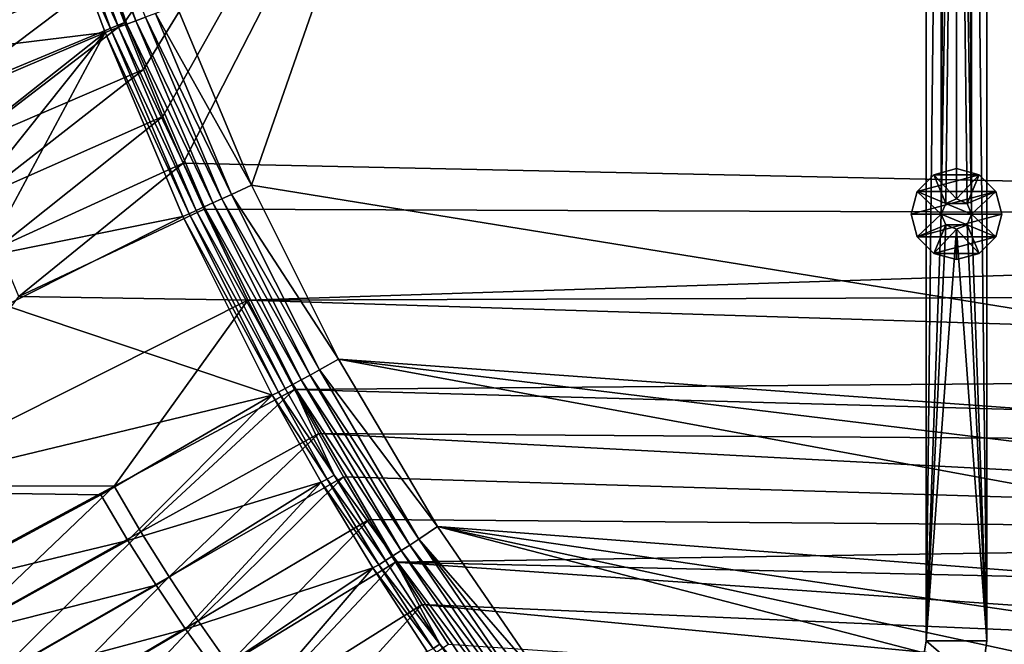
# Model space of a CAD drawing. Header units: metres. Extents: x 0 to 1651, y -1070 to 0.
# Tile 13 of 32: x 281 to 606, y -760 to -554. Entities that reach past the tile are written whole.
import ezdxf

# ---------------------------------------------------------------- set-up
doc = ezdxf.new("R2010")
doc.units = ezdxf.units.M

msp = doc.modelspace()

# ---------------------------------------------------------------- linework, layer by layer
at = {"layer": 'None'}
for points in [[(629.783752, -256.189758, -403), (569.125183, -283.351929, -403), (1193.170532, -576.010864, -403)], [(1193.170532, -576.010864, -403), (569.125183, -283.351929, -403), (523.273865, -305.881409, -403)], [(315.602234, -554.773071, -406), (309.661865, -539.102539, -406), (495.653809, -287.867249, -406)], [(321.796661, -570.361023, -406), (315.602234, -554.773071, -406), (495.653809, -287.867249, -406)], [(495.653809, -287.867249, -406), (328.244324, -585.862122, -406), (321.796661, -570.361023, -406)], [(334.922852, -601.223877, -406), (328.244324, -585.862122, -406), (495.653809, -287.867249, -406)], [(1181.447754, -619.426575, -406), (334.922852, -601.223877, -406), (495.653809, -287.867249, -406)], [(1270.322021, -553.53772, -406), (1226.428955, -587.216003, -406), (495.653809, -287.867249, -406)], [(495.653809, -287.867249, -406), (1226.428955, -587.216003, -406), (1181.447754, -619.426575, -406)], [(448.937836, -346.290924, -403), (1103.315796, -636.548584, -403), (523.273865, -305.881409, -403)], [(1103.315796, -636.548584, -403), (1146.910767, -608.250427, -403), (523.273865, -305.881409, -403)], [(523.273865, -305.881409, -403), (1146.910767, -608.250427, -403), (1193.170532, -576.010864, -403)], [(332.77298, -549.239502, -403), (357.478821, -608.434082, -403), (448.937836, -346.290924, -403)], [(448.937836, -346.290924, -403), (357.478821, -608.434082, -403), (976.156128, -708.609314, -403)], [(976.156128, -708.609314, -403), (1028.034058, -681.003662, -403), (448.937836, -346.290924, -403)], [(1028.034058, -681.003662, -403), (1103.315796, -636.548584, -403), (448.937836, -346.290924, -403)], [(319.308899, -554.272705, -399.332062), (297.90451, -492.715118, -399.020782), (294.78952, -493.648407, -396.862)], [(319.308899, -554.272705, -399.332062), (322.482422, -553.075134, -400.917358), (297.90451, -492.715118, -399.020782)], [(316.345001, -555.391174, -397.336365), (319.308899, -554.272705, -399.332062), (294.78952, -493.648407, -396.862)], [(316.345001, -555.391174, -397.336365), (294.78952, -493.648407, -396.862), (302.30249, -525.62854, -394.675781)], [(303.976257, -523.353577, -406), (250.951294, -562.796692, -305.651764), (246.314392, -545.934448, -305.624207)], [(303.976257, -523.353577, -406), (309.661865, -539.102539, -406), (250.951294, -562.796692, -305.651764)], [(313.635284, -556.413696, -394.960571), (302.30249, -525.62854, -394.675781), (299.854614, -526.456299, -391.866089)], [(313.635284, -556.413696, -394.960571), (316.345001, -555.391174, -397.336365), (302.30249, -525.62854, -394.675781)], [(297.790405, -527.230835, -388.75885), (242.47699, -548.895752, -292.612457), (246.962448, -565.736816, -292.612457)], [(309.168915, -558.158081, -389.226135), (297.790405, -527.230835, -388.75885), (246.962448, -565.736816, -292.612457)], [(311.223022, -557.324036, -392.240173), (299.854614, -526.456299, -391.866089), (297.790405, -527.230835, -388.75885)], [(309.168915, -558.158081, -389.226135), (311.223022, -557.324036, -392.240173), (297.790405, -527.230835, -388.75885)], [(311.223022, -557.324036, -392.240173), (313.635284, -556.413696, -394.960571), (299.854614, -526.456299, -391.866089)], [(309.661865, -539.102539, -406), (256.033234, -579.54718, -305.675232), (250.951294, -562.796692, -305.651764)], [(309.661865, -539.102539, -406), (315.602234, -554.773071, -406), (256.033234, -579.54718, -305.675232)], [(350.884552, -611.483276, -402.10733), (325.817596, -551.816589, -402.068512), (322.482422, -553.075134, -400.917358)], [(357.478821, -608.434082, -403), (332.77298, -549.239502, -403), (325.817596, -551.816589, -402.068512)], [(350.884552, -611.483276, -402.10733), (357.478821, -608.434082, -403), (325.817596, -551.816589, -402.068512)], [(315.602234, -554.773071, -406), (261.557526, -596.172058, -305.694916), (256.033234, -579.54718, -305.675232)], [(315.602234, -554.773071, -406), (321.796661, -570.361023, -406), (261.557526, -596.172058, -305.694916)], [(344.673889, -614.330139, -399.482513), (319.308899, -554.272705, -399.332062), (316.345001, -555.391174, -397.336365)], [(347.705505, -612.940552, -401.003571), (322.482422, -553.075134, -400.917358), (319.308899, -554.272705, -399.332062)], [(344.673889, -614.330139, -399.482513), (347.705505, -612.940552, -401.003571), (319.308899, -554.272705, -399.332062)], [(347.705505, -612.940552, -401.003571), (350.884552, -611.483276, -402.10733), (322.482422, -553.075134, -400.917358)], [(246.962448, -565.736816, -292.612457), (251.91481, -582.478821, -292.612457), (309.168915, -558.158081, -389.226135)], [(251.91481, -582.478821, -292.612457), (257.330688, -599.1026, -292.612457), (309.168915, -558.158081, -389.226135)], [(309.168915, -558.158081, -389.226135), (257.330688, -599.1026, -292.612457), (263.205994, -615.589111, -292.612457)], [(309.168915, -558.158081, -389.226135), (263.205994, -615.589111, -292.612457), (269.535919, -631.919617, -292.612457)], [(334.857483, -618.807068, -389.752838), (309.168915, -558.158081, -389.226135), (269.535919, -631.919617, -292.612457)], [(336.889618, -617.897827, -392.662567), (311.223022, -557.324036, -392.240173), (309.168915, -558.158081, -389.226135)], [(334.857483, -618.807068, -389.752838), (336.889618, -617.897827, -392.662567), (309.168915, -558.158081, -389.226135)], [(339.225586, -616.827332, -395.281738), (313.635284, -556.413696, -394.960571), (311.223022, -557.324036, -392.240173)], [(336.889618, -617.897827, -392.662567), (339.225586, -616.827332, -395.281738), (311.223022, -557.324036, -392.240173)], [(341.833588, -615.632019, -397.565948), (316.345001, -555.391174, -397.336365), (313.635284, -556.413696, -394.960571)], [(339.225586, -616.827332, -395.281738), (341.833588, -615.632019, -397.565948), (313.635284, -556.413696, -394.960571)], [(341.833588, -615.632019, -397.565948), (344.673889, -614.330139, -399.482513), (316.345001, -555.391174, -397.336365)], [(321.796661, -570.361023, -406), (267.518982, -612.656006, -305.710938), (261.557526, -596.172058, -305.694916)], [(321.796661, -570.361023, -406), (328.244324, -585.862122, -406), (267.518982, -612.656006, -305.710938)], [(328.244324, -585.862122, -406), (273.911987, -628.983398, -305.723358), (267.518982, -612.656006, -305.710938)], [(328.244324, -585.862122, -406), (334.922852, -601.223877, -406), (273.911987, -628.983398, -305.723358)], [(273.911987, -628.983398, -305.723358), (334.922852, -601.223877, -406), (280.730804, -645.13855, -305.732147)], [(280.730804, -645.13855, -305.732147), (334.922852, -601.223877, -406), (341.815216, -616.413513, -406)], [(1181.447754, -619.426575, -406), (341.815216, -616.413513, -406), (334.922852, -601.223877, -406)], [(386.190338, -665.793701, -403), (357.478821, -608.434082, -403), (350.884552, -611.483276, -402.10733)], [(357.478821, -608.434082, -403), (386.190338, -665.793701, -403), (976.156128, -708.609314, -403)], [(376.800385, -671.044128, -401.004791), (347.705505, -612.940552, -401.003571), (344.673889, -614.330139, -399.482513)], [(379.870667, -669.372375, -402.10788), (350.884552, -611.483276, -402.10733), (347.705505, -612.940552, -401.003571)], [(376.800385, -671.044128, -401.004791), (379.870667, -669.372375, -402.10788), (347.705505, -612.940552, -401.003571)], [(379.870667, -669.372375, -402.10788), (386.190338, -665.793701, -403), (350.884552, -611.483276, -402.10733)], [(356.292084, -646.405518, -406), (280.730804, -645.13855, -305.732147), (341.815216, -616.413513, -406)], [(368.610229, -675.503479, -395.286163), (339.225586, -616.827332, -395.281738), (336.889618, -617.897827, -392.662567)], [(371.129211, -674.131958, -397.569122), (341.833588, -615.632019, -397.565948), (339.225586, -616.827332, -395.281738)], [(368.610229, -675.503479, -395.286163), (371.129211, -674.131958, -397.569122), (339.225586, -616.827332, -395.281738)], [(356.292084, -646.405518, -406), (341.815216, -616.413513, -406), (1181.447754, -619.426575, -406)], [(373.872437, -672.638306, -399.484619), (344.673889, -614.330139, -399.482513), (341.833588, -615.632019, -397.565948)], [(371.129211, -674.131958, -397.569122), (373.872437, -672.638306, -399.484619), (341.833588, -615.632019, -397.565948)], [(373.872437, -672.638306, -399.484619), (376.800385, -671.044128, -401.004791), (344.673889, -614.330139, -399.482513)], [(334.857483, -618.807068, -389.752838), (269.535919, -631.919617, -292.612457), (276.31488, -648.0755, -292.612457)], [(364.333832, -677.680725, -389.762787), (334.857483, -618.807068, -389.752838), (276.31488, -648.0755, -292.612457)], [(366.353912, -676.731995, -392.668457), (336.889618, -617.897827, -392.662567), (334.857483, -618.807068, -389.752838)], [(364.333832, -677.680725, -389.762787), (366.353912, -676.731995, -392.668457), (334.857483, -618.807068, -389.752838)], [(366.353912, -676.731995, -392.668457), (368.610229, -675.503479, -395.286163), (336.889618, -617.897827, -392.662567)], [(1145.369263, -643.685303, -406), (356.292084, -646.405518, -406), (1181.447754, -619.426575, -406)], [(234.564911, -707.552551, -204.824524), (280.730804, -645.13855, -305.732147), (356.292084, -646.405518, -406)], [(1145.369263, -643.685303, -406), (1103.928101, -669.917908, -406), (356.292084, -646.405518, -406)], [(364.333832, -677.680725, -389.762787), (276.31488, -648.0755, -292.612457), (232.189438, -709.467102, -195.074982)], [(312.150391, -707.724426, -305.732117), (234.564911, -707.552551, -204.824524), (356.292084, -646.405518, -406)], [(356.292084, -646.405518, -406), (371.644379, -675.803894, -406), (312.150391, -707.724426, -305.732117)], [(1103.928101, -669.917908, -406), (371.644379, -675.803894, -406), (356.292084, -646.405518, -406)], [(418.78299, -721.040039, -403), (386.190338, -665.793701, -403), (379.870667, -669.372375, -402.10788)], [(976.156128, -708.609314, -403), (386.190338, -665.793701, -403), (928.621887, -731.870789, -403)], [(386.190338, -665.793701, -403), (874.955444, -755.91217, -403), (928.621887, -731.870789, -403)], [(386.190338, -665.793701, -403), (418.78299, -721.040039, -403), (874.955444, -755.91217, -403)], [(1103.928101, -669.917908, -406), (1061.736694, -694.926086, -406), (371.644379, -675.803894, -406)], [(409.638733, -727.115723, -400.920532), (376.800385, -671.044128, -401.004791), (373.872437, -672.638306, -399.484619)], [(412.642365, -725.19928, -402.069946), (379.870667, -669.372375, -402.10788), (376.800385, -671.044128, -401.004791)], [(409.638733, -727.115723, -400.920532), (412.642365, -725.19928, -402.069946), (376.800385, -671.044128, -401.004791)], [(412.642365, -725.19928, -402.069946), (418.78299, -721.040039, -403), (379.870667, -669.372375, -402.10788)], [(384.687042, -704.115662, -395.171722), (368.610229, -675.503479, -395.286163), (366.353912, -676.731995, -392.668457)], [(371.129211, -674.131958, -397.569122), (368.610229, -675.503479, -395.286163), (384.687042, -704.115662, -395.171722)], [(406.780457, -728.939514, -399.337524), (373.872437, -672.638306, -399.484619), (371.129211, -674.131958, -397.569122)], [(404.110596, -730.643188, -397.344635), (406.780457, -728.939514, -399.337524), (371.129211, -674.131958, -397.569122)], [(404.110596, -730.643188, -397.344635), (371.129211, -674.131958, -397.569122), (384.687042, -704.115662, -395.171722)], [(406.780457, -728.939514, -399.337524), (409.638733, -727.115723, -400.920532), (373.872437, -672.638306, -399.484619)], [(307.785309, -710.593628, -292.612457), (364.333832, -677.680725, -389.762787), (232.189438, -709.467102, -195.074982)], [(316.701233, -725.611023, -292.612457), (364.333832, -677.680725, -389.762787), (307.785309, -710.593628, -292.612457)], [(371.644379, -675.803894, -406), (321.012238, -722.784729, -305.72345), (312.150391, -707.724426, -305.732117)], [(380.463135, -706.392883, -389.572906), (364.333832, -677.680725, -389.762787), (316.701233, -725.611023, -292.612457)], [(371.644379, -675.803894, -406), (379.653595, -690.296692, -406), (321.012238, -722.784729, -305.72345)], [(382.471161, -705.423706, -392.5177), (366.353912, -676.731995, -392.668457), (364.333832, -677.680725, -389.762787)], [(380.463135, -706.392883, -389.572906), (382.471161, -705.423706, -392.5177), (364.333832, -677.680725, -389.762787)], [(382.471161, -705.423706, -392.5177), (384.687042, -704.115662, -395.171722), (366.353912, -676.731995, -392.668457)], [(1061.736694, -694.926086, -406), (379.653595, -690.296692, -406), (371.644379, -675.803894, -406)], [(379.653595, -690.296692, -406), (330.261536, -737.583496, -305.711212), (321.012238, -722.784729, -305.72345)], [(330.261536, -737.583496, -305.711212), (379.653595, -690.296692, -406), (387.854187, -704.601257, -406)], [(1061.736694, -694.926086, -406), (1009.816956, -723.474548, -406), (379.653595, -690.296692, -406)], [(1009.816956, -723.474548, -406), (387.854187, -704.601257, -406), (379.653595, -690.296692, -406)], [(339.888123, -752.109558, -305.695221), (330.261536, -737.583496, -305.711212), (387.854187, -704.601257, -406)], [(339.888123, -752.109558, -305.695221), (387.854187, -704.601257, -406), (396.246918, -718.725159, -406)], [(401.669342, -732.201233, -394.971954), (384.687042, -704.115662, -395.171722), (382.471161, -705.423706, -392.5177)], [(404.110596, -730.643188, -397.344635), (384.687042, -704.115662, -395.171722), (401.669342, -732.201233, -394.971954)], [(1009.816956, -723.474548, -406), (396.246918, -718.725159, -406), (387.854187, -704.601257, -406)], [(252.281082, -739.865784, -204.816605), (234.564911, -707.552551, -204.824524), (312.150391, -707.724426, -305.732117)], [(262.016602, -755.506592, -204.806808), (252.281082, -739.865784, -204.816605), (312.150391, -707.724426, -305.732117)], [(312.150391, -707.724426, -305.732117), (321.012238, -722.784729, -305.72345), (262.016602, -755.506592, -204.806808)], [(326.017822, -740.351074, -292.612457), (380.463135, -706.392883, -389.572906), (316.701233, -725.611023, -292.612457)], [(380.463135, -706.392883, -389.572906), (326.017822, -740.351074, -292.612457), (335.724365, -754.798645, -292.612457)], [(397.507843, -734.586914, -389.243561), (380.463135, -706.392883, -389.572906), (335.724365, -754.798645, -292.612457)], [(399.495544, -733.588745, -392.254913), (382.471161, -705.423706, -392.5177), (380.463135, -706.392883, -389.572906)], [(397.507843, -734.586914, -389.243561), (399.495544, -733.588745, -392.254913), (380.463135, -706.392883, -389.572906)], [(399.495544, -733.588745, -392.254913), (401.669342, -732.201233, -394.971954), (382.471161, -705.423706, -392.5177)], [(249.9189, -741.63623, -195.074982), (307.785309, -710.593628, -292.612457), (232.189438, -709.467102, -195.074982)], [(249.9189, -741.63623, -195.074982), (316.701233, -725.611023, -292.612457), (307.785309, -710.593628, -292.612457)], [(349.881927, -766.351929, -305.675262), (339.888123, -752.109558, -305.695221), (396.246918, -718.725159, -406)], [(349.881927, -766.351929, -305.675262), (396.246918, -718.725159, -406), (404.908142, -732.795654, -406)], [(404.908142, -732.795654, -406), (396.246918, -718.725159, -406), (1009.816956, -723.474548, -406)], [(321.012238, -722.784729, -305.72345), (272.315948, -770.77063, -204.792999), (262.016602, -755.506592, -204.806808)], [(321.012238, -722.784729, -305.72345), (330.261536, -737.583496, -305.711212), (272.315948, -770.77063, -204.792999)], [(966.380066, -745.566528, -406), (404.908142, -732.795654, -406), (1009.816956, -723.474548, -406)], [(412.642365, -725.19928, -402.069946), (455.149963, -773.877625, -403), (418.78299, -721.040039, -403)], [(418.78299, -721.040039, -403), (817.022522, -779.343079, -403), (874.955444, -755.91217, -403)], [(455.149963, -773.877625, -403), (743.870544, -805.366028, -403), (418.78299, -721.040039, -403)], [(743.870544, -805.366028, -403), (769.123169, -796.820801, -403), (418.78299, -721.040039, -403)], [(418.78299, -721.040039, -403), (769.123169, -796.820801, -403), (817.022522, -779.343079, -403)], [(259.665192, -757.194275, -195.074982), (316.701233, -725.611023, -292.612457), (249.9189, -741.63623, -195.074982)], [(326.017822, -740.351074, -292.612457), (316.701233, -725.611023, -292.612457), (259.665192, -757.194275, -195.074982)], [(446.098785, -780.874023, -400.733734), (409.638733, -727.115723, -400.920532), (406.780457, -728.939514, -399.337524)], [(449.072815, -778.666809, -401.985809), (412.642365, -725.19928, -402.069946), (409.638733, -727.115723, -400.920532)], [(446.098785, -780.874023, -400.733734), (449.072815, -778.666809, -401.985809), (409.638733, -727.115723, -400.920532)], [(449.072815, -778.666809, -401.985809), (452.154419, -776.379761, -402.745026), (412.642365, -725.19928, -402.069946)], [(452.154419, -776.379761, -402.745026), (455.149963, -773.877625, -403), (412.642365, -725.19928, -402.069946)], [(419.545227, -759.727051, -394.677643), (404.110596, -730.643188, -397.344635), (401.669342, -732.201233, -394.971954)], [(443.282104, -782.964417, -399.011993), (406.780457, -728.939514, -399.337524), (404.110596, -730.643188, -397.344635)], [(440.669128, -784.903687, -396.848724), (443.282104, -782.964417, -399.011993), (404.110596, -730.643188, -397.344635)], [(440.669128, -784.903687, -396.848724), (404.110596, -730.643188, -397.344635), (419.545227, -759.727051, -394.677643)], [(443.282104, -782.964417, -399.011993), (446.098785, -780.874023, -400.733734), (406.780457, -728.939514, -399.337524)], [(360.23291, -780.299438, -305.651245), (349.881927, -766.351929, -305.675262), (404.908142, -732.795654, -406)], [(404.908142, -732.795654, -406), (413.763672, -746.690247, -406), (360.23291, -780.299438, -305.651245)], [(417.416656, -761.193054, -391.868439), (399.495544, -733.588745, -392.254913), (397.507843, -734.586914, -389.243561)], [(419.545227, -759.727051, -394.677643), (401.669342, -732.201233, -394.971954), (399.495544, -733.588745, -392.254913)], [(417.416656, -761.193054, -391.868439), (419.545227, -759.727051, -394.677643), (399.495544, -733.588745, -392.254913)], [(966.380066, -745.566528, -406), (917.642761, -768.503906, -406), (404.908142, -732.795654, -406)], [(917.642761, -768.503906, -406), (413.763672, -746.690247, -406), (404.908142, -732.795654, -406)], [(335.724365, -754.798645, -292.612457), (345.809509, -768.93927, -292.612457), (397.507843, -734.586914, -389.243561)], [(345.809509, -768.93927, -292.612457), (356.261078, -782.759216, -292.612457), (397.507843, -734.586914, -389.243561)], [(397.507843, -734.586914, -389.243561), (356.261078, -782.759216, -292.612457), (415.461121, -762.23175, -388.762451)], [(415.461121, -762.23175, -388.762451), (417.416656, -761.193054, -391.868439), (397.507843, -734.586914, -389.243561)], [(326.017822, -740.351074, -292.612457), (259.665192, -757.194275, -195.074982), (269.977966, -772.363892, -195.074982)], [(335.724365, -754.798645, -292.612457), (326.017822, -740.351074, -292.612457), (269.977966, -772.363892, -195.074982)], [(330.261536, -737.583496, -305.711212), (283.15918, -785.63501, -204.774994), (272.315948, -770.77063, -204.792999)], [(283.15918, -785.63501, -204.774994), (330.261536, -737.583496, -305.711212), (339.888123, -752.109558, -305.695221)], [(413.763672, -746.690247, -406), (370.930908, -793.941162, -305.622925), (360.23291, -780.299438, -305.651245)], [(413.763672, -746.690247, -406), (422.483612, -759.920715, -406), (370.930908, -793.941162, -305.622925)], [(917.642761, -768.503906, -406), (868.193237, -789.862549, -406), (413.763672, -746.690247, -406)], [(868.193237, -789.862549, -406), (422.483612, -759.920715, -406), (413.763672, -746.690247, -406)], [(294.526367, -800.076843, -204.752625), (283.15918, -785.63501, -204.774994), (339.888123, -752.109558, -305.695221)], [(294.526367, -800.076843, -204.752625), (339.888123, -752.109558, -305.695221), (349.881927, -766.351929, -305.675262)], [(269.977966, -772.363892, -195.074982), (280.839294, -787.117981, -195.074982), (335.724365, -754.798645, -292.612457)], [(280.839294, -787.117981, -195.074982), (345.809509, -768.93927, -292.612457), (335.724365, -754.798645, -292.612457)], [(438.302765, -786.659912, -394.279602), (419.545227, -759.727051, -394.677643), (417.416656, -761.193054, -391.868439)], [(438.302765, -786.659912, -394.279602), (440.669128, -784.903687, -396.848724), (419.545227, -759.727051, -394.677643)]]:
    msp.add_3dface(points, dxfattribs=at)
at = {"layer": 'None0'}
for points in [[(580.000183, -80.000092, -410), (580.000183, -758.689636, -410), (585.000183, -313.000092, -410)], [(580.000183, -80.000092, -430), (580.000183, -758.689636, -430), (580.000183, -80.000092, -410)], [(580.000183, -758.689636, -430), (580.000183, -758.689636, -410), (580.000183, -80.000092, -410)], [(580.000183, -80.000092, -430), (585.000183, -313.000092, -430), (580.000183, -758.689636, -430)], [(600.000183, -80.000092, -410), (595.000183, -313.000092, -410), (600.000183, -758.689636, -410)], [(600.000183, -758.689636, -430), (595.000183, -313.000092, -430), (600.000183, -80.000092, -430)], [(600.000183, -758.689636, -410), (600.000183, -758.689636, -430), (600.000183, -80.000092, -410)], [(600.000183, -758.689636, -430), (600.000183, -80.000092, -430), (600.000183, -80.000092, -410)], [(585.000183, -313.000092, -410), (580.000183, -758.689636, -410), (585.000183, -618.000122, -410)], [(585.000183, -313.000092, -430), (585.000183, -618.000122, -430), (580.000183, -758.689636, -430)], [(586.464661, -316.535614, -410), (585.000183, -313.000092, -410), (585.000183, -618.000122, -410)], [(585.000183, -313.000092, -430), (586.464661, -316.535614, -430), (585.000183, -618.000122, -430)], [(595.000183, -313.000092, -410), (593.535706, -316.535614, -410), (595.000183, -618.000122, -410)], [(593.535706, -316.535614, -430), (595.000183, -313.000092, -430), (595.000183, -618.000122, -430)], [(595.000183, -313.000092, -410), (595.000183, -618.000122, -410), (600.000183, -758.689636, -410)], [(595.000183, -618.000122, -430), (595.000183, -313.000092, -430), (600.000183, -758.689636, -430)], [(586.464661, -316.535614, -410), (585.000183, -618.000122, -410), (590.000183, -318.000092, -410)], [(586.464661, -316.535614, -430), (590.000183, -318.000092, -430), (585.000183, -618.000122, -430)], [(585.000183, -618.000122, -410), (586.464661, -614.464539, -410), (590.000183, -318.000092, -410)], [(585.000183, -618.000122, -430), (590.000183, -318.000092, -430), (586.464661, -614.464539, -430)], [(590.000183, -318.000092, -410), (586.464661, -614.464539, -410), (590.000183, -613.000122, -410)], [(590.000183, -318.000092, -430), (590.000183, -613.000122, -430), (586.464661, -614.464539, -430)], [(593.535706, -316.535614, -410), (590.000183, -318.000092, -410), (595.000183, -618.000122, -410)], [(593.535706, -316.535614, -430), (595.000183, -618.000122, -430), (590.000183, -318.000092, -430)], [(595.000183, -618.000122, -410), (590.000183, -318.000092, -410), (593.535706, -614.464539, -410)], [(590.000183, -318.000092, -410), (590.000183, -613.000122, -410), (593.535706, -614.464539, -410)], [(595.000183, -618.000122, -430), (593.535706, -614.464539, -430), (590.000183, -318.000092, -430)], [(590.000183, -318.000092, -430), (593.535706, -614.464539, -430), (590.000183, -613.000122, -430)], [(590.000183, -603.000122, -550), (582.500183, -605.009705, -550), (590.000183, -603.000122, -510)], [(582.500183, -605.009705, -550), (582.500183, -605.009705, -510), (590.000183, -603.000122, -510)], [(597.500183, -605.009705, -550), (582.500183, -605.009705, -550), (590.000183, -603.000122, -550)], [(590.000183, -613.000122, -510), (590.000183, -603.000122, -510), (582.500183, -605.009705, -510)], [(597.500183, -605.009705, -550), (590.000183, -603.000122, -550), (597.500183, -605.009705, -510)], [(590.000183, -603.000122, -550), (590.000183, -603.000122, -510), (597.500183, -605.009705, -510)], [(597.500183, -605.009705, -510), (590.000183, -603.000122, -510), (590.000183, -613.000122, -510)], [(582.500183, -605.009705, -550), (577.009827, -610.500122, -550), (582.500183, -605.009705, -510)], [(577.009827, -610.500122, -550), (577.009827, -610.500122, -510), (582.500183, -605.009705, -510)], [(602.990601, -610.500122, -550), (577.009827, -610.500122, -550), (597.500183, -605.009705, -550)], [(577.009827, -610.500122, -550), (582.500183, -605.009705, -550), (597.500183, -605.009705, -550)], [(582.500183, -605.009705, -510), (577.009827, -610.500122, -510), (586.464661, -614.464539, -510)], [(590.000183, -613.000122, -510), (582.500183, -605.009705, -510), (586.464661, -614.464539, -510)], [(593.535706, -614.464539, -510), (597.500183, -605.009705, -510), (590.000183, -613.000122, -510)], [(602.990601, -610.500122, -510), (597.500183, -605.009705, -510), (593.535706, -614.464539, -510)], [(602.990601, -610.500122, -550), (597.500183, -605.009705, -550), (602.990601, -610.500122, -510)], [(597.500183, -605.009705, -550), (597.500183, -605.009705, -510), (602.990601, -610.500122, -510)], [(577.009827, -610.500122, -550), (575.000183, -618.000122, -550), (577.009827, -610.500122, -510)], [(575.000183, -618.000122, -550), (575.000183, -618.000122, -510), (577.009827, -610.500122, -510)], [(605.000183, -618.000122, -550), (575.000183, -618.000122, -550), (602.990601, -610.500122, -550)], [(575.000183, -618.000122, -550), (577.009827, -610.500122, -550), (602.990601, -610.500122, -550)], [(577.009827, -610.500122, -510), (575.000183, -618.000122, -510), (585.000183, -618.000122, -510)], [(586.464661, -614.464539, -510), (577.009827, -610.500122, -510), (585.000183, -618.000122, -510)], [(595.000183, -618.000122, -510), (602.990601, -610.500122, -510), (593.535706, -614.464539, -510)], [(605.000183, -618.000122, -510), (602.990601, -610.500122, -510), (595.000183, -618.000122, -510)], [(605.000183, -618.000122, -550), (602.990601, -610.500122, -550), (605.000183, -618.000122, -510)], [(602.990601, -610.500122, -550), (602.990601, -610.500122, -510), (605.000183, -618.000122, -510)], [(590.000183, -613.000122, -410), (586.464661, -614.464539, -410), (590.000183, -613.000122, -408)], [(586.464661, -614.464539, -410), (586.464661, -614.464539, -408), (590.000183, -613.000122, -408)], [(590.000183, -613.000122, -408), (586.464661, -614.464539, -408), (593.535706, -614.464539, -408)], [(590.000183, -613.000122, -510), (586.464661, -614.464539, -510), (590.000183, -613.000122, -430)], [(586.464661, -614.464539, -510), (586.464661, -614.464539, -430), (590.000183, -613.000122, -430)], [(590.000183, -613.000122, -408), (593.535706, -614.464539, -408), (590.000183, -613.000122, -410)], [(593.535706, -614.464539, -408), (593.535706, -614.464539, -410), (590.000183, -613.000122, -410)], [(590.000183, -613.000122, -430), (593.535706, -614.464539, -430), (590.000183, -613.000122, -510)], [(593.535706, -614.464539, -430), (593.535706, -614.464539, -510), (590.000183, -613.000122, -510)], [(586.464661, -614.464539, -410), (585.000183, -618.000122, -410), (586.464661, -614.464539, -408)], [(585.000183, -618.000122, -410), (585.000183, -618.000122, -408), (586.464661, -614.464539, -408)], [(586.464661, -614.464539, -408), (585.000183, -618.000122, -408), (595.000183, -618.000122, -408)], [(586.464661, -614.464539, -510), (585.000183, -618.000122, -510), (586.464661, -614.464539, -430)], [(585.000183, -618.000122, -510), (585.000183, -618.000122, -430), (586.464661, -614.464539, -430)], [(586.464661, -614.464539, -408), (595.000183, -618.000122, -408), (593.535706, -614.464539, -408)], [(593.535706, -614.464539, -408), (595.000183, -618.000122, -408), (593.535706, -614.464539, -410)], [(595.000183, -618.000122, -408), (595.000183, -618.000122, -410), (593.535706, -614.464539, -410)], [(593.535706, -614.464539, -430), (595.000183, -618.000122, -430), (593.535706, -614.464539, -510)], [(595.000183, -618.000122, -430), (595.000183, -618.000122, -510), (593.535706, -614.464539, -510)], [(577.009827, -625.500122, -510), (575.000183, -618.000122, -510), (577.009827, -625.500122, -550)], [(575.000183, -618.000122, -510), (575.000183, -618.000122, -550), (577.009827, -625.500122, -550)], [(577.009827, -625.500122, -550), (575.000183, -618.000122, -550), (605.000183, -618.000122, -550)], [(585.000183, -618.000122, -510), (575.000183, -618.000122, -510), (577.009827, -625.500122, -510)], [(602.990601, -625.500122, -550), (577.009827, -625.500122, -550), (605.000183, -618.000122, -550)], [(585.000183, -618.000122, -510), (577.009827, -625.500122, -510), (586.464661, -621.535645, -510)], [(580.000183, -758.689636, -410), (586.464661, -621.535645, -410), (585.000183, -618.000122, -410)], [(580.000183, -758.689636, -430), (585.000183, -618.000122, -430), (586.464661, -621.535645, -430)], [(585.000183, -618.000122, -410), (586.464661, -621.535645, -410), (585.000183, -618.000122, -408)], [(586.464661, -621.535645, -410), (586.464661, -621.535645, -408), (585.000183, -618.000122, -408)], [(585.000183, -618.000122, -408), (593.535706, -621.535645, -408), (595.000183, -618.000122, -408)], [(585.000183, -618.000122, -408), (586.464661, -621.535645, -408), (593.535706, -621.535645, -408)], [(585.000183, -618.000122, -510), (586.464661, -621.535645, -510), (585.000183, -618.000122, -430)], [(586.464661, -621.535645, -510), (586.464661, -621.535645, -430), (585.000183, -618.000122, -430)], [(600.000183, -758.689636, -410), (595.000183, -618.000122, -410), (593.535706, -621.535645, -410)], [(595.000183, -618.000122, -408), (593.535706, -621.535645, -408), (595.000183, -618.000122, -410)], [(593.535706, -621.535645, -408), (593.535706, -621.535645, -410), (595.000183, -618.000122, -410)], [(595.000183, -618.000122, -430), (593.535706, -621.535645, -430), (595.000183, -618.000122, -510)], [(593.535706, -621.535645, -430), (593.535706, -621.535645, -510), (595.000183, -618.000122, -510)], [(593.535706, -621.535645, -510), (602.990601, -625.500122, -510), (595.000183, -618.000122, -510)], [(593.535706, -621.535645, -430), (595.000183, -618.000122, -430), (600.000183, -758.689636, -430)], [(602.990601, -625.500122, -510), (605.000183, -618.000122, -510), (595.000183, -618.000122, -510)], [(605.000183, -618.000122, -510), (602.990601, -625.500122, -510), (605.000183, -618.000122, -550)], [(602.990601, -625.500122, -510), (602.990601, -625.500122, -550), (605.000183, -618.000122, -550)], [(577.009827, -625.500122, -510), (582.500183, -630.990479, -510), (586.464661, -621.535645, -510)], [(590.000183, -623.000122, -410), (586.464661, -621.535645, -410), (580.000183, -758.689636, -410)], [(586.464661, -621.535645, -430), (590.000183, -623.000122, -430), (580.000183, -758.689636, -430)], [(580.000183, -758.689636, -410), (600.000183, -758.689636, -410), (590.000183, -623.000122, -410)], [(580.000183, -758.689636, -430), (590.000183, -623.000122, -430), (600.000183, -758.689636, -430)], [(586.464661, -621.535645, -510), (582.500183, -630.990479, -510), (590.000183, -623.000122, -510)], [(582.500183, -630.990479, -510), (590.000183, -633.000122, -510), (590.000183, -623.000122, -510)], [(586.464661, -621.535645, -410), (590.000183, -623.000122, -410), (586.464661, -621.535645, -408)], [(590.000183, -623.000122, -410), (590.000183, -623.000122, -408), (586.464661, -621.535645, -408)], [(586.464661, -621.535645, -408), (590.000183, -623.000122, -408), (593.535706, -621.535645, -408)], [(586.464661, -621.535645, -510), (590.000183, -623.000122, -510), (586.464661, -621.535645, -430)], [(590.000183, -623.000122, -510), (590.000183, -623.000122, -430), (586.464661, -621.535645, -430)], [(600.000183, -758.689636, -410), (593.535706, -621.535645, -410), (590.000183, -623.000122, -410)], [(593.535706, -621.535645, -408), (590.000183, -623.000122, -408), (593.535706, -621.535645, -410)], [(590.000183, -623.000122, -408), (590.000183, -623.000122, -410), (593.535706, -621.535645, -410)], [(593.535706, -621.535645, -430), (590.000183, -623.000122, -430), (593.535706, -621.535645, -510)], [(590.000183, -623.000122, -430), (590.000183, -623.000122, -510), (593.535706, -621.535645, -510)], [(590.000183, -623.000122, -510), (597.500183, -630.990479, -510), (593.535706, -621.535645, -510)], [(600.000183, -758.689636, -430), (590.000183, -623.000122, -430), (593.535706, -621.535645, -430)], [(590.000183, -623.000122, -510), (590.000183, -633.000122, -510), (597.500183, -630.990479, -510)], [(597.500183, -630.990479, -510), (602.990601, -625.500122, -510), (593.535706, -621.535645, -510)], [(582.500183, -630.990479, -510), (577.009827, -625.500122, -510), (582.500183, -630.990479, -550)], [(577.009827, -625.500122, -510), (577.009827, -625.500122, -550), (582.500183, -630.990479, -550)], [(582.500183, -630.990479, -550), (577.009827, -625.500122, -550), (602.990601, -625.500122, -550)], [(597.500183, -630.990479, -550), (582.500183, -630.990479, -550), (602.990601, -625.500122, -550)], [(602.990601, -625.500122, -510), (597.500183, -630.990479, -510), (602.990601, -625.500122, -550)], [(597.500183, -630.990479, -510), (597.500183, -630.990479, -550), (602.990601, -625.500122, -550)], [(590.000183, -633.000122, -510), (582.500183, -630.990479, -510), (590.000183, -633.000122, -550)], [(582.500183, -630.990479, -510), (582.500183, -630.990479, -550), (590.000183, -633.000122, -550)], [(597.500183, -630.990479, -550), (590.000183, -633.000122, -550), (582.500183, -630.990479, -550)], [(597.500183, -630.990479, -510), (590.000183, -633.000122, -510), (597.500183, -630.990479, -550)], [(590.000183, -633.000122, -510), (590.000183, -633.000122, -550), (597.500183, -630.990479, -550)], [(578.04248, -771.050354, -410), (597.95575, -774.218811, -410), (580.000183, -758.689636, -410)], [(580.000183, -758.689636, -430), (578.04248, -771.050354, -430), (580.000183, -758.689636, -410)], [(578.04248, -771.050354, -430), (578.04248, -771.050354, -410), (580.000183, -758.689636, -410)], [(578.04248, -771.050354, -430), (580.000183, -758.689636, -430), (597.95575, -774.218811, -430)], [(597.95575, -774.218811, -410), (600.000183, -758.689636, -410), (580.000183, -758.689636, -410)], [(597.95575, -774.218811, -430), (580.000183, -758.689636, -430), (600.000183, -758.689636, -430)], [(597.95575, -774.218811, -430), (600.000183, -758.689636, -430), (597.95575, -774.218811, -410)], [(600.000183, -758.689636, -430), (600.000183, -758.689636, -410), (597.95575, -774.218811, -410)]]:
    msp.add_3dface(points, dxfattribs=at)

doc.saveas('drawing.dxf')
